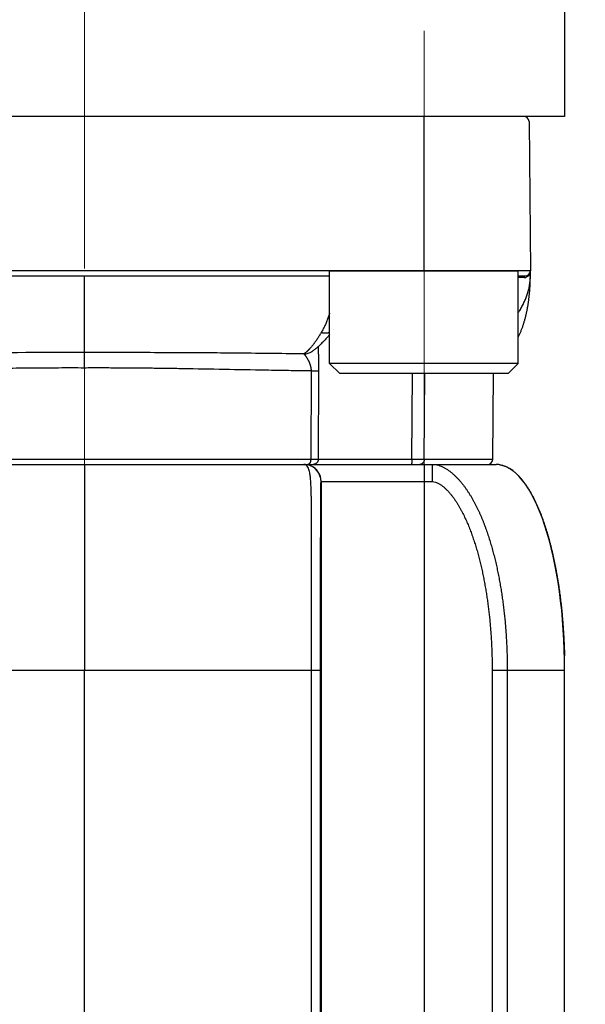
# Model space of a CAD drawing. Header units: millimetres. Extents: x 0 to 1071, y 0 to 742.
# Tile 101 of 130: x 433 to 450, y 445 to 474. Entities that reach past the tile are written whole.
import ezdxf

# ---------------------------------------------------------------- set-up
doc = ezdxf.new("R2010")
doc.units = ezdxf.units.MM
doc.header["$LTSCALE"] = 0.454724
doc.linetypes.add('CENTER', pattern=[50.8, 31.75, -6.35, 6.35, -6.35])
doc.layers.add('NoLayerName_001', color=7, linetype='Continuous')
doc.styles.get("Standard").update_dxf_attribs({"font": 'txt', "bigfont": 'extfont2'})
doc.dimstyles.get("Standard").update_dxf_attribs({"dimtxt": 2.5, "dimasz": 2.5, "dimexe": 1, "dimexo": 1, "dimtad": 1, "dimdec": 3, "dimzin": 0, "dimdsep": 46, "dimtxsty": 'Standard', "dimcen": 2.5, "dimadec": 3, "dimazin": 0, "dimtfac": 0.75, "dimtdec": 3, "dimtmove": 0, "dimatfit": 3, "dimfxl": 1, "dimarcsym": 0})

# ---------------------------------------------------------------- blocks, each defined once
blk = doc.blocks.new('_OPEN30')
at = {"color": 0, "linetype": 'ByBlock', "lineweight": -2}
for p, q in [((-1, 0.267949), (0, 0)), ((0, 0), (-1, -0.267949)), ((0, 0), (-1, 0))]:
    blk.add_line(p, q, dxfattribs=at)
blk = doc.blocks.new('*D103')
at = {"layer": 'Defpoints', "color": 0}
for p in [(522.461, 480.839), (448.961, 433.968), (448.961, 419.373)]:
    blk.add_point(p, dxfattribs=at)
at = {"layer": 'NoLayerName_001', "color": 0, "linetype": 'Continuous', "lineweight": 13}
for p, q in [((522.461, 478.339), (522.461, 416.873)), ((448.961, 431.468), (448.961, 416.873)), ((518.711, 419.373), (452.711, 419.373))]:
    blk.add_line(p, q, dxfattribs=at)
at = {"layer": 'NoLayerName_001', "color": 0, "lineweight": 13, "xscale": 3.75, "yscale": 3.75, "zscale": 3.75, "rotation": 180}
blk.add_blockref('_OPEN30', (448.961, 419.373), dxfattribs=at)
at = {"layer": 'NoLayerName_001', "color": 0, "lineweight": 13, "xscale": 3.75, "yscale": 3.75, "zscale": 3.75}
blk.add_blockref('_OPEN30', (522.461, 419.373), dxfattribs=at)
at = {"layer": 'NoLayerName_001', "color": 0, "lineweight": 13, "insert": (485.711, 426.248), "char_height": 8.75, "attachment_point": 5}
blk.add_mtext('\\W0.8000;７４', dxfattribs=at)
blk = doc.blocks.new('*D107')
at = {"layer": 'Defpoints', "color": 0}
for p in [(522.461, 480.839), (361.961, 472.982), (361.961, 385.05)]:
    blk.add_point(p, dxfattribs=at)
at = {"layer": 'NoLayerName_001', "color": 0, "linetype": 'Continuous', "lineweight": 13}
for p, q in [((522.461, 478.339), (522.461, 382.55)), ((361.961, 470.482), (361.961, 382.55)), ((518.711, 385.05), (365.711, 385.05))]:
    blk.add_line(p, q, dxfattribs=at)
at = {"layer": 'NoLayerName_001', "color": 0, "lineweight": 13, "xscale": 3.75, "yscale": 3.75, "zscale": 3.75, "rotation": 180}
blk.add_blockref('_OPEN30', (361.961, 385.05), dxfattribs=at)
at = {"layer": 'NoLayerName_001', "color": 0, "lineweight": 13, "xscale": 3.75, "yscale": 3.75, "zscale": 3.75}
blk.add_blockref('_OPEN30', (522.461, 385.05), dxfattribs=at)
at = {"layer": 'NoLayerName_001', "color": 0, "lineweight": 13, "insert": (442.211, 391.925), "char_height": 8.75, "attachment_point": 5}
blk.add_mtext('\\W0.8000;１６１', dxfattribs=at)

msp = doc.modelspace()

# ---------------------------------------------------------------- linework, layer by layer
at = {"layer": 'NoLayerName_001', "color": 4, "linetype": 'CENTER', "lineweight": 13}
for p, q in [((434.961134, 480.688453), (434.961134, 424.438453)), ((444.861071, 473.188452), (444.861071, 458.188452))]:
    msp.add_line(p, q, dxfattribs=at)
at = {"layer": 'NoLayerName_001', "color": 7, "linetype": 'Continuous', "lineweight": 25}
for p, q in [((448.961071, 479.089453), (448.961071, 470.688453)), ((448.961071, 470.688453), (420.961073, 470.688453))]:
    msp.add_line(p, q, dxfattribs=at)
at = {"layer": 'NoLayerName_001', "color": 140, "linetype": 'Continuous', "lineweight": 25}
for p, q in [((447.773166, 470.688453), (422.149101, 470.688453)), ((447.961134, 466.188453), (430.591903, 466.188992))]:
    msp.add_line(p, q, dxfattribs=at)
at = {"layer": 'NoLayerName_001', "color": 60, "linetype": 'Continuous', "lineweight": 25}
for p, q in [((444.860629, 470.688453), (444.860629, 466.188549)), ((447.92316, 470.539762), (447.961134, 466.188453)), ((430.589124, 466.038453), (442.110504, 466.038453)), ((434.961134, 463.800711), (434.961134, 466.038453)), ((447.610504, 466.038453), (447.811134, 466.038453)), ((447.910544, 466.037537), (447.898376, 466.037445)), ((447.961134, 466.038453), (447.961134, 466.188453)), ((442.229505, 464.479039), (442.229722, 464.479321)), ((441.600043, 463.8385), (441.600716, 463.838927)), ((441.56955, 463.265739), (441.558185, 460.687144)), ((441.789471, 463.267484), (441.777777, 460.687668)), ((444.50744, 460.687668), (444.523874, 463.188454)), ((444.866677, 460.687144), (444.885563, 463.188454)), ((446.862431, 460.687144), (446.88426, 463.188454)), ((423.656526, 460.538453), (446.961134, 460.538453)), ((441.558185, 460.687144), (428.364082, 460.687144)), ((434.961134, 460.538453), (434.961134, 454.538453)), ((444.50744, 460.687668), (441.777777, 460.687668)), ((444.866674, 460.687144), (444.507439, 460.687668)), ((444.861134, 460.538453), (444.861134, 436.800443)), ((446.862431, 460.687144), (444.866677, 460.687144)), ((445.111996, 460.038453), (445.111996, 460.538453)), ((441.858779, 460.038453), (445.111996, 460.038453)), ((441.861248, 460.038453), (441.861248, 437.8145)), ((429.804466, 454.538453), (441.843563, 454.538453)), ((434.961134, 439.662197), (434.961134, 454.538453)), ((441.579969, 438.047043), (441.579969, 454.538453)), ((441.843563, 437.977259), (441.843563, 454.538453)), ((446.847681, 454.538453), (448.961134, 454.538453)), ((446.847681, 454.538453), (446.847681, 435.347025)), ((447.287923, 454.538453), (447.287923, 433.964113)), ((448.961134, 433.967861), (448.961134, 454.538453))]:
    msp.add_line(p, q, dxfattribs=at)
at = {"layer": 'NoLayerName_001', "color": 4, "linetype": 'Continuous', "lineweight": 25}
for p, q in [((442.110504, 466.188454), (447.610504, 466.188454)), ((442.110504, 463.488454), (442.110504, 466.188454)), ((447.610504, 463.488454), (447.610504, 466.188454)), ((442.410504, 463.188454), (442.110504, 463.488454)), ((447.610504, 463.488454), (442.110504, 463.488454)), ((447.310504, 463.188454), (447.610504, 463.488454)), ((447.310504, 463.188454), (442.410504, 463.188454))]:
    msp.add_line(p, q, dxfattribs=at)
at = {"layer": 'NoLayerName_001', "color": 60, "linetype": 'Continuous', "lineweight": 25}
for centre, radius, start, end in [((447.773166, 470.538453), 0.15, 0.5, 90), ((447.779122, 466.16251), 0.172208, 270.0508707, 284.2378268), ((447.811134, 466.188453), 0.15, 270, 0), ((447.77875, 466.164093), 0.173833, 284.2285122, 285.424489), ((447.767496, 466.174892), 0.189793, 313.598208, 317.9615266), ((447.743407, 466.18827), 0.217717, 345.010912, 354.8251289), ((447.741345, 466.18847), 0.219789, 354.8217851, 359.9956554), ((446.428048, 466.038663), 1.533078, 359.8343312, 359.9921498), ((434.319595, -4.914381), 468.715532, 89.9215783, 90.39855043), ((441.342921, 464.245129), 0.481103, 271.6812651, 302.3061902), ((441.358368, 460.037647), 0.500806, 78.7201421, 89.950798), ((441.358772, 460.432906), 0.105547, 82.5983494, 89.9855788), ((441.360837, 460.037647), 0.500806, 78.7201319, 89.9507978), ((441.358887, 460.038496), 0.499883, 359.9950273, 78.7594022), ((441.360753, 460.035601), 0.502829, 67.5710215, 78.7563755), ((441.361121, 460.038389), 0.500118, 0.0073639, 67.488078), ((446.712437, 460.688453), 0.15, 269.9957863, 359.4999623), ((446.960643, 459.868381), 0.670073, 80.6890508, 89.9580363), ((431.1262, 454.538278), 17.834934, 0.000561, 1.3472802)]:
    msp.add_arc(centre, radius, start, end, dxfattribs=at)
msp.add_ellipse((446.961134, 454.538453), major_axis=(0, -6), ratio=0.333333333, start_param=1.570796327, end_param=3.141592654, dxfattribs=at)
for points, knots in [([(447.610504, 464.968414), (447.61891, 464.981291), (447.63921, 465.01194), (447.66976, 465.061424), (447.702113, 465.11683), (447.732877, 465.173147), (447.762033, 465.230318), (447.789501, 465.288327), (447.815214, 465.347143), (447.839105, 465.406739), (447.861103, 465.467088), (447.88114, 465.528162), (447.899142, 465.589918), (447.915036, 465.652288), (447.928744, 465.715186), (447.940174, 465.778514), (447.949276, 465.842176), (447.955854, 465.906078), (447.960244, 465.970116), (447.960615, 466.012874), (447.96112, 466.03423)], [0, 0, 0, 0, 0.046134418, 0.110280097, 0.174433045, 0.238596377, 0.302765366, 0.36693809, 0.431116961, 0.495308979, 0.559525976, 0.623784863, 0.688104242, 0.752467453, 0.816837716, 0.8811839, 0.945481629, 1.009714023, 1.073872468, 1.137957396, 1.137957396, 1.137957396, 1.137957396]), ([(447.77927, 465.990303), (447.779296, 465.991001), (447.779334, 465.992399), (447.779474, 465.994492), (447.779664, 465.996583), (447.779914, 465.998668), (447.780222, 466.000747), (447.780589, 466.002817), (447.781016, 466.004876), (447.781503, 466.006922), (447.782051, 466.008953), (447.78266, 466.010967), (447.783334, 466.01296), (447.784073, 466.014929), (447.784882, 466.01687), (447.785763, 466.018778), (447.786719, 466.020651), (447.787751, 466.022485), (447.788863, 466.024274), (447.790056, 466.026015), (447.791334, 466.027697), (447.7927, 466.029307), (447.794157, 466.030833), (447.795709, 466.032263), (447.79736, 466.033583), (447.799111, 466.03478), (447.800959, 466.035838), (447.802892, 466.036743), (447.804893, 466.03748), (447.806946, 466.038023), (447.80903, 466.038389), (447.810435, 466.038413), (447.811134, 466.038451)], [0, 0, 0, 0, 0.00209598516, 0.00419377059, 0.00629298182, 0.00839330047, 0.01049446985, 0.01259630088, 0.01469867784, 0.01680156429, 0.01890500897, 0.02100892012, 0.023112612, 0.02521556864, 0.02731765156, 0.02941913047, 0.03152071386, 0.03362357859, 0.03572939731, 0.03783953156, 0.03995147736, 0.04206248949, 0.04417149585, 0.046279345, 0.04838905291, 0.05050602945, 0.05263532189, 0.05477033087, 0.05690216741, 0.05902439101, 0.06113388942, 0.06323184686, 0.06323184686, 0.06323184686, 0.06323184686]), ([(447.89837, 466.037444), (447.897323, 466.036504), (447.895244, 466.034605), (447.892034, 466.031862), (447.888767, 466.029184), (447.885435, 466.026583), (447.882038, 466.024058), (447.878578, 466.021612), (447.875056, 466.019245), (447.871476, 466.016959), (447.86784, 466.014757), (447.864151, 466.012639), (447.860413, 466.010608), (447.856627, 466.008665), (447.852798, 466.006812), (447.848926, 466.00505), (447.845017, 466.003382), (447.841071, 466.00181), (447.837094, 466.000333), (447.833085, 465.998958), (447.829052, 465.997671), (447.826337, 465.996912), (447.824984, 465.996521)], [0, 0, 0, 0, 0.00422178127, 0.00844345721, 0.01266667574, 0.0168931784, 0.02112479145, 0.02536250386, 0.02960556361, 0.03385299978, 0.03810382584, 0.0423570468, 0.04661166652, 0.05086669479, 0.05512115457, 0.05937408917, 0.06362456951, 0.06787170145, 0.07211463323, 0.07635256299, 0.08058474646, 0.08481050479, 0.08481050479, 0.08481050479, 0.08481050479]), ([(447.89837, 466.037444), (447.898249, 466.038112), (447.897987, 466.039447), (447.897711, 466.041472), (447.897509, 466.04351), (447.897396, 466.045558), (447.897373, 466.047612), (447.897444, 466.049666), (447.897612, 466.051715), (447.897882, 466.053754), (447.898255, 466.055778), (447.898737, 466.057782), (447.89933, 466.059761), (447.900035, 466.061706), (447.900848, 466.06361), (447.901767, 466.065466), (447.902789, 466.067265), (447.90391, 466.068997), (447.905128, 466.070656), (447.906444, 466.072229), (447.907839, 466.073724), (447.908859, 466.074624), (447.909357, 466.075085)], [0, 0, 0, 0, 0.0020361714, 0.00407941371, 0.00612766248, 0.0081791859, 0.01023263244, 0.01228708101, 0.01434209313, 0.01639776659, 0.01845478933, 0.02051449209, 0.0225787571, 0.02464742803, 0.02671813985, 0.02878850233, 0.03085628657, 0.03291953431, 0.03497667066, 0.03702662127, 0.03906893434, 0.04110390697, 0.04110390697, 0.04110390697, 0.04110390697]), ([(447.953716, 466.131961), (447.953285, 466.13042), (447.952446, 466.12733), (447.951038, 466.122739), (447.949539, 466.118175), (447.947932, 466.113645), (447.946219, 466.109147), (447.944399, 466.104684), (447.942475, 466.100259), (447.940446, 466.095875), (447.938314, 466.091537), (447.936081, 466.087246), (447.933748, 466.083007), (447.931316, 466.078824), (447.928787, 466.0747), (447.926161, 466.070639), (447.923442, 466.066644), (447.920629, 466.062719), (447.917724, 466.058867), (447.914726, 466.055094), (447.91165, 466.051392), (447.909511, 466.049004), (447.908454, 466.047801)], [0, 0, 0, 0, 0.00480127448, 0.0096023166, 0.01440501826, 0.01921135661, 0.02402339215, 0.02884251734, 0.03366791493, 0.03849834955, 0.04333259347, 0.04816943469, 0.0530076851, 0.05784618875, 0.06268383, 0.06751954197, 0.07235231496, 0.07718120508, 0.08200534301, 0.08682394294, 0.09163631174, 0.09644185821, 0.09644185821, 0.09644185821, 0.09644185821]), ([(447.961134, 466.038453), (447.960731, 466.038428), (447.959943, 466.038352), (447.958817, 466.0384), (447.957768, 466.038162), (447.956707, 466.038097), (447.955583, 466.038077), (447.954424, 466.038091), (447.953263, 466.038095), (447.95212, 466.03808), (447.950626, 466.038045), (447.949142, 466.037996), (447.947658, 466.037957), (447.946541, 466.037933), (447.945418, 466.037913), (447.939043, 466.037824), (447.930418, 466.037717), (447.919168, 466.037607), (447.913544, 466.037562), (447.910544, 466.037537)], [0, 0, 0, 0, 0.00121096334, 0.00237309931, 0.00335877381, 0.00441872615, 0.00555732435, 0.00673156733, 0.00789720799, 0.00903790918, 0.01016055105, 0.01238123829, 0.01349359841, 0.01461197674, 0.01573513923, 0.01686174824, 0.03373939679, 0.04161261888, 0.05061214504, 0.05061214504, 0.05061214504, 0.05061214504]), ([(447.91252, 465.321811), (447.914457, 465.336661), (447.918425, 465.366349), (447.923817, 465.410952), (447.928884, 465.455592), (447.933569, 465.500272), (447.937889, 465.54499), (447.941843, 465.589741), (447.945434, 465.634523), (447.948663, 465.679333), (447.951532, 465.724168), (447.954044, 465.769026), (447.956194, 465.813903), (447.957972, 465.858795), (447.959374, 465.9037), (447.960374, 465.948613), (447.961027, 465.993532), (447.961065, 466.02348), (447.961134, 466.038453)], [0, 0, 0, 0, 0.0449275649, 0.0898545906, 0.1347805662, 0.1797056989, 0.2246304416, 0.2695551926, 0.3144802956, 0.3594060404, 0.4043326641, 0.4492602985, 0.4941883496, 0.5391158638, 0.5840420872, 0.6289664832, 0.6738887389, 0.7188087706, 0.7188087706, 0.7188087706, 0.7188087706]), ([(447.610504, 464.262633), (447.614835, 464.270984), (447.626181, 464.292579), (447.643524, 464.32794), (447.662469, 464.368713), (447.680492, 464.409901), (447.697689, 464.451434), (447.714102, 464.493279), (447.72976, 464.535408), (447.744693, 464.577799), (447.758932, 464.620429), (447.772508, 464.663278), (447.785453, 464.706321), (447.797797, 464.749537), (447.809572, 464.792908), (447.820794, 464.83642), (447.831482, 464.880064), (447.841652, 464.923831), (447.851323, 464.967711), (447.860512, 465.011694), (447.869236, 465.055771), (447.877514, 465.099933), (447.885359, 465.144172), (447.892783, 465.188483), (447.899779, 465.232864), (447.906416, 465.277299), (447.910453, 465.306978), (447.91252, 465.321811)], [0, 0, 0, 0, 0.028222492, 0.073179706, 0.118136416, 0.163092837, 0.208044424, 0.252988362, 0.297929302, 0.3428709, 0.387814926, 0.432761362, 0.4777085, 0.522653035, 0.567591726, 0.61252611, 0.657458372, 0.702389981, 0.747321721, 0.792253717, 0.83718546, 0.88211588, 0.927044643, 0.971972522, 1.016900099, 1.061827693, 1.106755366, 1.106755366, 1.106755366, 1.106755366]), ([(442.110504, 464.951374), (442.106342, 464.938317), (442.096527, 464.90704), (442.079946, 464.8579), (442.06074, 464.803982), (442.040475, 464.750442), (442.01916, 464.697296), (441.996759, 464.644587), (441.973224, 464.592374), (441.948528, 464.540709), (441.922572, 464.48969), (441.895524, 464.439255), (441.876211, 464.406362), (441.866717, 464.389828)], [0, 0, 0, 0, 0.0411124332, 0.098339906, 0.1555720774, 0.2128137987, 0.2700716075, 0.3273436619, 0.3846154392, 0.44187516, 0.4991154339, 0.5563335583, 0.6135318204, 0.6135318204, 0.6135318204, 0.6135318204]), ([(441.866717, 464.389825), (441.861645, 464.381316), (441.85154, 464.364275), (441.836149, 464.338853), (441.820609, 464.31352), (441.804889, 464.288298), (441.788989, 464.263187), (441.772901, 464.238195), (441.756618, 464.213327), (441.740134, 464.188588), (441.723443, 464.163984), (441.706538, 464.139521), (441.689411, 464.115204), (441.67206, 464.09104), (441.654464, 464.06705), (441.636599, 464.04326), (441.618443, 464.019697), (441.59997, 463.996389), (441.581165, 463.97336), (441.561985, 463.950651), (441.542475, 463.92823), (441.529068, 463.913643), (441.522415, 463.906305)], [0, 0, 0, 0, 0.0297170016, 0.0594350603, 0.0891540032, 0.1188738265, 0.1485947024, 0.1783169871, 0.2080412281, 0.2377681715, 0.2674987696, 0.2972341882, 0.3269758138, 0.3567246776, 0.3864773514, 0.4162289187, 0.4459756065, 0.4757149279, 0.5054458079, 0.5351687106, 0.5648857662, 0.5946008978, 0.5946008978, 0.5946008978, 0.5946008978]), ([(441.866717, 464.389825), (441.870977, 464.388814), (441.879485, 464.386717), (441.892351, 464.384012), (441.905279, 464.381584), (441.918271, 464.37949), (441.931315, 464.377729), (441.944403, 464.376315), (441.957528, 464.37526), (441.97068, 464.374574), (441.98385, 464.374269), (441.997025, 464.374358), (442.010191, 464.374856), (442.023331, 464.375779), (442.03643, 464.377142), (442.04947, 464.37896), (442.062437, 464.38125), (442.075314, 464.384022), (442.088075, 464.387309), (442.099823, 464.390787), (442.107229, 464.39341), (442.110504, 464.394528)], [0, 0, 0, 0, 0.013136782, 0.02628352, 0.0394371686, 0.0525953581, 0.065756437, 0.0789195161, 0.0920845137, 0.1052521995, 0.118424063, 0.1315987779, 0.1447726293, 0.1579432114, 0.1711096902, 0.1842729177, 0.1974355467, 0.210602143, 0.2237781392, 0.2369610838, 0.2473426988, 0.2473426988, 0.2473426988, 0.2473426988]), ([(441.77488, 463.975161), (441.774928, 463.965724), (441.774971, 463.946848), (441.775353, 463.918536), (441.775881, 463.890226), (441.776558, 463.861919), (441.777598, 463.82418), (441.779952, 463.748712), (441.782916, 463.66382), (441.785113, 463.588346), (441.786106, 463.550605), (441.786793, 463.522297), (441.787416, 463.493987), (441.787969, 463.465676), (441.788449, 463.437365), (441.78885, 463.409052), (441.789167, 463.380739), (441.789395, 463.352425), (441.789525, 463.324112), (441.789569, 463.295798), (441.789495, 463.276922), (441.789471, 463.267484)], [0, 0, 0, 0, 0.0283134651, 0.0566273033, 0.0849420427, 0.1132575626, 0.1415732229, 0.1982019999, 0.3397705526, 0.3964021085, 0.4247184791, 0.4530349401, 0.4813513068, 0.5096674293, 0.5379831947, 0.5662985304, 0.5946134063, 0.6229278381, 0.6512418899, 0.6795556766, 0.7078693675, 0.7078693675, 0.7078693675, 0.7078693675]), ([(441.357036, 463.764248), (440.674828, 463.771478), (439.736805, 463.78271), (438.542914, 463.792492), (437.775399, 463.797021), (436.922595, 463.800029), (435.984505, 463.801467), (435.302257, 463.800822), (434.961134, 463.800711)], [0, 0, 0, 0, 2.046737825, 2.814264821, 3.581791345, 4.349318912, 5.372691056, 6.396062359, 6.396062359, 6.396062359, 6.396062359]), ([(434.961134, 463.352087), (434.961192, 463.47172), (434.961558, 463.621262), (434.961192, 463.770803), (434.961134, 463.800711)], [0, 0, 0, 0, 0.3588999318, 0.4486247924, 0.4486247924, 0.4486247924, 0.4486247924]), ([(441.522415, 463.906305), (441.519933, 463.903639), (441.514983, 463.898293), (441.507467, 463.890358), (441.499892, 463.882479), (441.492244, 463.87467), (441.484524, 463.866932), (441.476725, 463.859271), (441.468846, 463.851691), (441.460883, 463.844197), (441.452831, 463.836794), (441.444688, 463.829486), (441.43645, 463.822278), (441.428115, 463.815175), (441.419678, 463.808188), (441.411128, 463.801338), (441.40246, 463.794645), (441.393663, 463.788129), (441.384734, 463.781807), (441.375657, 463.77571), (441.366451, 463.769816), (441.360159, 463.766142), (441.357032, 463.764274)], [0, 0, 0, 0, 0.0109283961, 0.021857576, 0.0327873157, 0.0437175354, 0.0546483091, 0.0655798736, 0.0765126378, 0.0874471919, 0.0983843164, 0.1093249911, 0.1202704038, 0.1312218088, 0.1421774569, 0.1531330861, 0.1640852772, 0.1750317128, 0.1859713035, 0.196904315, 0.2078324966, 0.2187592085, 0.2187592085, 0.2187592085, 0.2187592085]), ([(441.357037, 463.764233), (441.35967, 463.761662), (441.365131, 463.756689), (441.372213, 463.748162), (441.379188, 463.739571), (441.386029, 463.730879), (441.392746, 463.722109), (441.399344, 463.713253), (441.405832, 463.704313), (441.412216, 463.695293), (441.418501, 463.6862), (441.424692, 463.67704), (441.430794, 463.667821), (441.43681, 463.658546), (441.442736, 463.649216), (441.448573, 463.63983), (441.454316, 463.630388), (441.459965, 463.620889), (441.465517, 463.611332), (441.470969, 463.601717), (441.476319, 463.592045), (441.481562, 463.582314), (441.486697, 463.572524), (441.491719, 463.562676), (441.496625, 463.55277), (441.501413, 463.542804), (441.506077, 463.53278), (441.510613, 463.522697), (441.515017, 463.512555), (441.519285, 463.502356), (441.523412, 463.492099), (441.527394, 463.481784), (441.531226, 463.471412), (441.534903, 463.460983), (441.538422, 463.450498), (441.541777, 463.439959), (441.544963, 463.429368), (441.547976, 463.418725), (441.550806, 463.408032), (441.553475, 463.397295), (441.55507, 463.390094), (441.555891, 463.386498)], [0, 0, 0, 0, 0.011041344, 0.0221175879, 0.0331957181, 0.0442518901, 0.0552955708, 0.0663365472, 0.0773823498, 0.0884332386, 0.0994876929, 0.1105439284, 0.1215999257, 0.1326543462, 0.1437073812, 0.154759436, 0.1658109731, 0.1768625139, 0.1879146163, 0.1989674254, 0.2100207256, 0.2210743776, 0.2321283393, 0.2431826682, 0.2542375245, 0.2652930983, 0.2763491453, 0.2874053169, 0.2984614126, 0.3095173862, 0.3205733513, 0.3316295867, 0.3426865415, 0.353744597, 0.3648034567, 0.3758628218, 0.386922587, 0.3979828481, 0.4090439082, 0.420106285, 0.4311707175, 0.4311707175, 0.4311707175, 0.4311707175]), ([(434.961134, 463.352087), (434.834832, 463.352317), (434.582228, 463.353066), (434.203319, 463.352466), (433.824413, 463.350891), (433.445513, 463.348195), (433.066622, 463.344472), (432.687744, 463.339752), (432.245734, 463.33326), (431.740596, 463.324792), (431.361758, 463.317644), (431.172337, 463.31417)], [0, 0, 0, 0, 0.378906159, 0.757814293, 1.136723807, 1.515633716, 1.894542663, 2.273449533, 2.652355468, 3.22071447, 3.789073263, 3.789073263, 3.789073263, 3.789073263]), ([(441.56955, 463.265739), (441.349269, 463.268911), (440.908703, 463.274889), (439.660494, 463.295979), (438.485793, 463.320481), (437.384409, 463.337661), (436.94384, 463.34351), (436.503254, 463.348073), (436.062654, 463.351181), (435.695481, 463.352544), (435.401741, 463.352848), (435.181437, 463.352734), (435.034568, 463.35227), (434.961134, 463.352087)], [0, 0, 0, 0, 0.660909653, 1.321819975, 3.745156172, 4.185763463, 4.626370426, 5.066978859, 5.507589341, 5.948199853, 6.168504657, 6.388808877, 6.609112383, 6.609112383, 6.609112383, 6.609112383]), ([(441.555891, 463.386498), (441.556647, 463.382887), (441.558208, 463.375674), (441.560261, 463.364794), (441.562138, 463.353881), (441.563806, 463.342932), (441.565269, 463.331955), (441.566524, 463.320952), (441.567568, 463.30993), (441.5684, 463.298893), (441.569008, 463.287846), (441.569425, 463.276794), (441.569486, 463.269423), (441.569543, 463.265739)], [0, 0, 0, 0, 0.0110674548, 0.0221385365, 0.033212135, 0.0442868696, 0.0553614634, 0.0664347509, 0.0775056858, 0.0885733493, 0.0996369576, 0.1106958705, 0.1217495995, 0.1217495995, 0.1217495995, 0.1217495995]), ([(441.56955, 463.265739), (441.5891, 463.265768), (441.625756, 463.265806), (441.669743, 463.265931), (441.699068, 463.266081), (441.716173, 463.266211), (441.738165, 463.266435), (441.757715, 463.266673), (441.774821, 463.266909), (441.782151, 463.267077), (441.787031, 463.267363), (441.789471, 463.267484)], [0, 0, 0, 0, 0.0586492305, 0.109969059, 0.131962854, 0.1466244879, 0.1612852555, 0.1979431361, 0.2052766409, 0.2126083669, 0.2199386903, 0.2199386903, 0.2199386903, 0.2199386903]), ([(441.579969, 454.538453), (441.581111, 455.953697), (441.58649, 457.436338), (441.583004, 458.963902), (441.582227, 459.121151), (441.581232, 459.255933), (441.580053, 459.368248), (441.578863, 459.458097), (441.577834, 459.525481), (441.576622, 459.592864), (441.575185, 459.660242), (441.57347, 459.727613), (441.571409, 459.794974), (441.568943, 459.862322), (441.565944, 459.929651), (441.562277, 459.99695), (441.557763, 460.064199), (441.552032, 460.13135), (441.544792, 460.198359), (441.535165, 460.265139), (441.522515, 460.331363), (441.504419, 460.396699), (441.477628, 460.457891), (441.438016, 460.516527), (441.392629, 460.528314), (441.372369, 460.537573)], [0, 0, 0, 0, 4.245734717, 4.447915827, 4.582702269, 4.71748758, 4.852272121, 4.919664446, 4.987056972, 5.05444973, 5.121843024, 5.189236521, 5.25662914, 5.324020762, 5.391413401, 5.4588124, 5.526215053, 5.593605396, 5.660983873, 5.728395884, 5.795915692, 5.863331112, 5.93069436, 5.997932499, 6.064761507, 6.064761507, 6.064761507, 6.064761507]), ([(441.558185, 460.687144), (441.55816, 460.685385), (441.558134, 460.681867), (441.557945, 460.676591), (441.557665, 460.671318), (441.557277, 460.66605), (441.556784, 460.660788), (441.556182, 460.655536), (441.555472, 460.650296), (441.554652, 460.64507), (441.55372, 460.63986), (441.552676, 460.634669), (441.551518, 460.629498), (441.550245, 460.624353), (441.548851, 460.619238), (441.54733, 460.61416), (441.545676, 460.609126), (441.543884, 460.604144), (441.541948, 460.59922), (441.539863, 460.59436), (441.537623, 460.589573), (441.535222, 460.584865), (441.532656, 460.580243), (441.529918, 460.57572), (441.527002, 460.571312), (441.523901, 460.567038), (441.520607, 460.562915), (441.517111, 460.558964), (441.51338, 460.555223), (441.509384, 460.551729), (441.505099, 460.54853), (441.500534, 460.545671), (441.495728, 460.5432), (441.490728, 460.541168), (441.485582, 460.53966), (441.480341, 460.53863), (441.476799, 460.538563), (441.475041, 460.538453)], [0, 0, 0, 0, 0.0052763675, 0.0105549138, 0.0158354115, 0.0211177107, 0.0264017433, 0.0316875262, 0.0369751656, 0.0422648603, 0.0475569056, 0.0528516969, 0.0581497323, 0.063450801, 0.0687527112, 0.0740533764, 0.0793512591, 0.0846454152, 0.08993554, 0.0952220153, 0.1005059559, 0.1057892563, 0.1110745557, 0.1163616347, 0.121646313, 0.1269258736, 0.1321997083, 0.1374698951, 0.1427443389, 0.1480393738, 0.1533801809, 0.1587708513, 0.1641785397, 0.1695733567, 0.1749343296, 0.180252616, 0.1855351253, 0.1855351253, 0.1855351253, 0.1855351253]), ([(441.777773, 460.687668), (441.774114, 460.687611), (441.766795, 460.687484), (441.755816, 460.687382), (441.744837, 460.687318), (441.678959, 460.687187), (441.616741, 460.687195), (441.558183, 460.687144)], [0, 0, 0, 0, 0.0109793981, 0.0219587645, 0.0329383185, 0.0439181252, 0.2195921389, 0.2195921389, 0.2195921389, 0.2195921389]), ([(441.777777, 460.687668), (441.777696, 460.685081), (441.777632, 460.679898), (441.776944, 460.672143), (441.775906, 460.664415), (441.774459, 460.65674), (441.772623, 460.649143), (441.770398, 460.641646), (441.76779, 460.634276), (441.7648, 460.627054), (441.761435, 460.620004), (441.757711, 460.613141), (441.753636, 460.606484), (441.749224, 460.600048), (441.744486, 460.59385), (441.739434, 460.587908), (441.734079, 460.582237), (441.728433, 460.576856), (441.722513, 460.571777), (441.716335, 460.567012), (441.709916, 460.562574), (441.703273, 460.558476), (441.696421, 460.55473), (441.689379, 460.551348), (441.682162, 460.548345), (441.674793, 460.54573), (441.667295, 460.543504), (441.659694, 460.541674), (441.652015, 460.540239), (441.644284, 460.539222), (441.636525, 460.53856), (441.631341, 460.538522), (441.628754, 460.538453)], [0, 0, 0, 0, 0.0077623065, 0.015543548, 0.0233399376, 0.0311473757, 0.0389616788, 0.0467788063, 0.0545950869, 0.0624075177, 0.0702154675, 0.0780199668, 0.0858217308, 0.0936212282, 0.1014188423, 0.1092150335, 0.117010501, 0.1248062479, 0.13260303, 0.1404012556, 0.1482012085, 0.1560032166, 0.1638078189, 0.1716159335, 0.1794289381, 0.1872464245, 0.1950651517, 0.202881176, 0.210690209, 0.2184878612, 0.2262698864, 0.2340324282, 0.2340324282, 0.2340324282, 0.2340324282]), ([(444.495176, 460.544369), (444.494564, 460.543166), (444.493838, 460.540469), (444.491358, 460.539222), (444.490367, 460.538453)], [0, 0, 0, 0, 0.004049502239, 0.007812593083, 0.007812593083, 0.007812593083, 0.007812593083]), ([(444.50744, 460.687668), (444.507437, 460.686401), (444.507435, 460.683869), (444.507416, 460.68007), (444.507387, 460.676272), (444.507347, 460.672474), (444.507296, 460.668677), (444.507233, 460.664879), (444.507159, 460.661082), (444.507073, 460.657284), (444.506975, 460.653487), (444.506865, 460.649689), (444.506743, 460.645891), (444.506608, 460.642093), (444.50646, 460.638295), (444.5063, 460.634497), (444.506126, 460.630698), (444.505939, 460.626899), (444.505738, 460.6231), (444.505522, 460.619301), (444.50529, 460.615504), (444.505041, 460.611708), (444.504774, 460.607915), (444.504489, 460.604124), (444.504185, 460.600336), (444.50386, 460.596551), (444.503514, 460.592771), (444.503145, 460.588996), (444.502754, 460.585225), (444.502339, 460.58146), (444.501898, 460.577698), (444.50142, 460.573939), (444.500896, 460.570177), (444.500315, 460.566409), (444.499669, 460.562636), (444.498951, 460.558873), (444.49817, 460.555142), (444.497302, 460.551486), (444.496441, 460.547858), (444.495574, 460.545543), (444.495176, 460.544369)], [0, 0, 0, 0, 0.0037987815, 0.0075972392, 0.0113954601, 0.0151935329, 0.0189915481, 0.0227895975, 0.026587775, 0.0303861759, 0.0341848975, 0.0379840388, 0.0417837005, 0.0455839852, 0.0493849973, 0.053186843, 0.0569896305, 0.0607933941, 0.0645978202, 0.0684025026, 0.0722070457, 0.0760110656, 0.0798141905, 0.0836160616, 0.0874163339, 0.0912146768, 0.0950107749, 0.098804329, 0.1025950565, 0.1063826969, 0.110168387, 0.1139567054, 0.1177529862, 0.1215628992, 0.1253924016, 0.1292346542, 0.1330572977, 0.1368252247, 0.1405105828, 0.1442292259, 0.1442292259, 0.1442292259, 0.1442292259]), ([(444.766055, 460.541323), (444.765527, 460.541201), (444.764471, 460.540953), (444.762878, 460.540615), (444.76128, 460.540298), (444.759677, 460.540006), (444.758068, 460.539739), (444.756455, 460.539496), (444.754838, 460.539278), (444.753218, 460.539085), (444.751596, 460.538917), (444.749971, 460.538775), (444.748345, 460.538658), (444.746718, 460.538566), (444.74509, 460.538502), (444.743463, 460.53846), (444.742378, 460.538457), (444.741836, 460.538453)], [0, 0, 0, 0, 0.00162663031, 0.00325458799, 0.00488365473, 0.00651361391, 0.00814425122, 0.00977535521, 0.01140671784, 0.0130381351, 0.01466940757, 0.016300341, 0.01793074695, 0.0195604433, 0.02118925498, 0.02281701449, 0.02444356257, 0.02444356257, 0.02444356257, 0.02444356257]), ([(444.866677, 460.687144), (444.866604, 460.684623), (444.866537, 460.679566), (444.865952, 460.671982), (444.86508, 460.664397), (444.863868, 460.656833), (444.862332, 460.64931), (444.860469, 460.641851), (444.85828, 460.634477), (444.855767, 460.627209), (444.85293, 460.620069), (444.84977, 460.613078), (444.846289, 460.606258), (444.842487, 460.599629), (444.838364, 460.593215), (444.833923, 460.587036), (444.829166, 460.581116), (444.824098, 460.575474), (444.818722, 460.570135), (444.813043, 460.565121), (444.807064, 460.560454), (444.800795, 460.556161), (444.79426, 460.552268), (444.787491, 460.548795), (444.780513, 460.545794), (444.773381, 460.543211), (444.768482, 460.541993), (444.766055, 460.541323)], [0, 0, 0, 0, 0.0075649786, 0.0151691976, 0.0228053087, 0.0304659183, 0.0381437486, 0.0458317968, 0.0535234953, 0.0612128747, 0.0688947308, 0.0765647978, 0.0842199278, 0.0918582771, 0.0994794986, 0.1070846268, 0.1146748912, 0.1222528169, 0.1298229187, 0.1373919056, 0.1449688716, 0.1525631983, 0.1601692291, 0.167774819, 0.1753696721, 0.1829461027, 0.190499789, 0.190499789, 0.190499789, 0.190499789]), ([(445.111996, 460.538453), (445.140036, 460.536371), (445.19655, 460.535041), (445.279318, 460.515977), (445.35941, 460.488749), (445.436073, 460.453044), (445.509399, 460.411217), (445.579663, 460.364474), (445.646907, 460.313554), (445.711358, 460.259174), (445.773155, 460.201816), (445.832473, 460.141906), (445.88949, 460.079788), (445.944287, 460.015677), (445.996978, 459.949796), (446.047673, 459.882355), (446.096494, 459.813564), (446.143553, 459.743591), (446.188912, 459.672535), (446.232655, 459.600488), (446.274865, 459.527538), (446.315625, 459.453774), (446.355014, 459.379272), (446.39308, 459.304085), (446.429878, 459.228269), (446.465461, 459.151875), (446.499884, 459.074954), (446.533201, 458.997553), (446.565444, 458.919702), (446.596653, 458.841432), (446.626865, 458.762772), (446.65612, 458.683753), (446.684454, 458.6044), (446.711892, 458.524734), (446.73846, 458.444774), (446.764186, 458.36454), (446.789094, 458.28405), (446.813219, 458.203323), (446.836551, 458.122364), (446.859221, 458.041216), (446.873628, 457.986925), (446.88092, 457.959803)], [0, 0, 0, 0, 0.08435154, 0.169005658, 0.253510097, 0.337877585, 0.422246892, 0.506559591, 0.590869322, 0.67515656, 0.759437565, 0.843725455, 0.928017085, 1.012336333, 1.096688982, 1.181059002, 1.265410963, 1.349721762, 1.434008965, 1.518287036, 1.602562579, 1.686834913, 1.771102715, 1.855370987, 1.93964211, 2.023914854, 2.108184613, 2.192448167, 2.276708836, 2.360969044, 2.445229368, 2.529488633, 2.613745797, 2.698002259, 2.782258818, 2.866515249, 2.950770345, 3.035023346, 3.119275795, 3.203528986, 3.287783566, 3.287783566, 3.287783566, 3.287783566]), ([(447.069056, 460.529625), (447.099802, 460.522438), (447.162144, 460.510903), (447.250927, 460.476463), (447.335706, 460.433783), (447.415679, 460.382653), (447.491108, 460.325179), (447.562106, 460.262349), (447.628997, 460.195212), (447.692107, 460.124537), (447.751691, 460.050895), (447.80812, 459.974826), (447.861646, 459.896702), (447.912491, 459.816818), (447.960924, 459.735459), (448.007137, 459.652827), (448.051282, 459.569074), (448.093533, 459.484352), (448.134048, 459.398785), (448.172894, 459.312439), (448.21015, 459.225381), (448.245896, 459.137673), (448.280212, 459.049378), (448.313178, 458.960561), (448.34487, 458.871283), (448.375376, 458.781606), (448.404759, 458.691575), (448.433051, 458.601211), (448.460293, 458.510536), (448.486521, 458.419569), (448.511775, 458.328329), (448.536092, 458.236836), (448.559511, 458.145108), (448.582071, 458.053167), (448.60381, 457.961029), (448.624762, 457.868712), (448.644939, 457.776224), (448.664365, 457.683576), (448.683026, 457.590771), (448.701048, 457.497837), (448.712374, 457.435752), (448.718123, 457.404725)], [0, 0, 0, 0, 0.094727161, 0.189646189, 0.284432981, 0.379203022, 0.47393147, 0.568667, 0.66339663, 0.758091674, 0.852795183, 0.947482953, 1.042158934, 1.136840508, 1.231512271, 1.326174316, 1.420840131, 1.515507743, 1.610172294, 1.7048449, 1.799534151, 1.894243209, 1.988970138, 2.083708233, 2.178446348, 2.273169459, 2.367870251, 2.462555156, 2.557230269, 2.651900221, 2.746568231, 2.841236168, 2.935904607, 3.030572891, 3.125239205, 3.219902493, 3.314564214, 3.409225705, 3.503887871, 3.5985512, 3.693215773, 3.693215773, 3.693215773, 3.693215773]), ([(441.843563, 454.538453), (441.844296, 455.437389), (441.844367, 456.821279), (441.848239, 458.429898), (441.851526, 459.246031), (441.853741, 459.624525), (441.855172, 459.801941), (441.856053, 459.896562), (441.856869, 459.955696), (441.85737, 460.003004), (441.858372, 460.026637), (441.858779, 460.038453)], [0, 0, 0, 0, 2.696809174, 4.151666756, 4.825869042, 5.145228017, 5.287165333, 5.358134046, 5.429101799, 5.464588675, 5.500056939, 5.500056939, 5.500056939, 5.500056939]), ([(445.111996, 460.038453), (445.138389, 460.034275), (445.192349, 460.030564), (445.266352, 459.997106), (445.335872, 459.957325), (445.401082, 459.910283), (445.462509, 459.858599), (445.52069, 459.803323), (445.575817, 459.745105), (445.628302, 459.68451), (445.678351, 459.621887), (445.726215, 459.557575), (445.772053, 459.491796), (445.815976, 459.424711), (445.858118, 459.356481), (445.898607, 459.287263), (445.937587, 459.217201), (445.975123, 459.146374), (446.01129, 459.074849), (446.04616, 459.002687), (446.07981, 458.929951), (446.11231, 458.856696), (446.143703, 458.782959), (446.174035, 458.70878), (446.203353, 458.634195), (446.231706, 458.55924), (446.259133, 458.483945), (446.285666, 458.40833), (446.311338, 458.332419), (446.336184, 458.256233), (446.360237, 458.179791), (446.383519, 458.103109), (446.406048, 458.026199), (446.427843, 457.949073), (446.448925, 457.871746), (446.469313, 457.794229), (446.489024, 457.716535), (446.508085, 457.638677), (446.526489, 457.560664), (446.544351, 457.482528), (446.555675, 457.430309), (446.56141, 457.404216)], [0, 0, 0, 0, 0.080165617, 0.16039832, 0.240512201, 0.320768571, 0.401071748, 0.481244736, 0.561379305, 0.641514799, 0.721667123, 0.801822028, 0.881979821, 0.96215533, 1.042347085, 1.122538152, 1.202705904, 1.282855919, 1.362998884, 1.443140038, 1.523279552, 1.603416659, 1.683554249, 1.763693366, 1.843832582, 1.923968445, 2.00410085, 2.084232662, 2.1643655, 2.244499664, 2.324634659, 2.404771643, 2.484912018, 2.565056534, 2.645205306, 2.725357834, 2.805513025, 2.885669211, 2.96582417, 3.04597525, 3.126121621, 3.126121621, 3.126121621, 3.126121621]), ([(446.88092, 457.959803), (446.887976, 457.932619), (446.902257, 457.878292), (446.922665, 457.796542), (446.942483, 457.714646), (446.961616, 457.632583), (446.980103, 457.55037), (446.997951, 457.468013), (447.015175, 457.38552), (447.031785, 457.302901), (447.047795, 457.220162), (447.063218, 457.137312), (447.078066, 457.05436), (447.092352, 456.971312), (447.106081, 456.888173), (447.119262, 456.804947), (447.1319, 456.721639), (447.144003, 456.638252), (447.155578, 456.554791), (447.166631, 456.47126), (447.17717, 456.387663), (447.187202, 456.304004), (447.196733, 456.220286), (447.20577, 456.136515), (447.214316, 456.052692), (447.222376, 455.968822), (447.229953, 455.884906), (447.23705, 455.800947), (447.243671, 455.71695), (447.24982, 455.632916), (447.255501, 455.548848), (447.260716, 455.464749), (447.265469, 455.380623), (447.269765, 455.296471), (447.273604, 455.212298), (447.276987, 455.128105), (447.279915, 455.043896), (447.282392, 454.959673), (447.284403, 454.875439), (447.286018, 454.791198), (447.286655, 454.735031), (447.287029, 454.706949)], [0, 0, 0, 0, 0.084255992, 0.16851336, 0.252772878, 0.337035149, 0.421300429, 0.505568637, 0.589839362, 0.674111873, 0.758385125, 0.842657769, 0.926928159, 1.01119511, 1.095459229, 1.179721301, 1.263981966, 1.348241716, 1.432500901, 1.516759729, 1.601018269, 1.685276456, 1.769534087, 1.853791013, 1.938047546, 2.022304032, 2.106560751, 2.190817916, 2.275075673, 2.359334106, 2.44359323, 2.527853, 2.612113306, 2.696373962, 2.780634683, 2.864895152, 2.949155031, 3.033413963, 3.117671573, 3.201927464, 3.286181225, 3.286181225, 3.286181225, 3.286181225]), ([(446.56141, 457.404216), (446.566948, 457.378082), (446.578165, 457.325845), (446.594137, 457.247311), (446.609611, 457.16868), (446.624504, 457.089938), (446.638852, 457.011096), (446.652658, 456.93216), (446.665934, 456.853133), (446.678691, 456.774023), (446.690938, 456.694834), (446.702681, 456.61557), (446.713928, 456.536234), (446.724684, 456.456828), (446.734956, 456.377357), (446.74475, 456.297822), (446.754073, 456.218228), (446.762932, 456.138577), (446.771332, 456.058873), (446.779281, 455.979118), (446.786781, 455.899315), (446.793835, 455.819468), (446.800445, 455.73958), (446.806613, 455.659654), (446.812341, 455.579693), (446.817631, 455.4997), (446.822486, 455.419678), (446.826907, 455.339631), (446.830896, 455.259562), (446.834457, 455.179474), (446.83759, 455.099369), (446.840299, 455.019252), (446.842585, 454.939125), (446.84445, 454.858992), (446.8459, 454.778855), (446.846919, 454.698718), (446.847576, 454.618584), (446.847612, 454.565162), (446.847681, 454.538453)], [0, 0, 0, 0, 0.080142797, 0.160282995, 0.240421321, 0.320558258, 0.400694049, 0.480828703, 0.560962, 0.641093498, 0.721223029, 0.801351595, 0.881480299, 0.96161011, 1.041741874, 1.12187631, 1.202014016, 1.282155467, 1.362301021, 1.442450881, 1.522604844, 1.602762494, 1.682923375, 1.76308699, 1.843252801, 1.92342023, 2.003588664, 2.083757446, 2.163925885, 2.244093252, 2.32425878, 2.404421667, 2.484581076, 2.564736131, 2.644885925, 2.725029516, 2.805165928, 2.88529415, 2.88529415, 2.88529415, 2.88529415]), ([(448.718123, 457.404725), (448.723641, 457.373656), (448.734843, 457.311547), (448.750649, 457.218209), (448.765879, 457.124777), (448.780441, 457.031241), (448.79438, 456.937613), (448.807695, 456.843896), (448.820398, 456.750095), (448.832498, 456.656215), (448.844005, 456.562261), (448.854927, 456.468236), (448.865274, 456.374145), (448.875055, 456.279993), (448.88428, 456.185783), (448.892957, 456.091521), (448.901096, 455.997211), (448.908705, 455.902856), (448.915786, 455.80846), (448.922343, 455.714027), (448.928378, 455.61956), (448.933895, 455.525062), (448.938896, 455.430537), (448.943385, 455.335988), (448.947369, 455.241419), (448.950831, 455.146832), (448.953852, 455.052234), (448.955379, 454.989155), (448.956203, 454.957619)], [0, 0, 0, 0, 0.094665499, 0.189331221, 0.283996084, 0.378658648, 0.473318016, 0.567975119, 0.662630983, 0.757286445, 0.851942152, 0.946598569, 1.041255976, 1.13591448, 1.230574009, 1.325234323, 1.419895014, 1.514555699, 1.609216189, 1.703876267, 1.798535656, 1.893194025, 1.987850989, 2.082506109, 2.177158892, 2.271808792, 2.366455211, 2.461097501, 2.461097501, 2.461097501, 2.461097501]), ([(447.287029, 454.706949), (447.287252, 454.678867), (447.287849, 454.622703), (447.287849, 454.566536), (447.287924, 454.538453)], [0, 0, 0, 0, 0.0842511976, 0.1684993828, 0.1684993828, 0.1684993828, 0.1684993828])]:
    msp.add_open_spline(points, degree=3, knots=knots, dxfattribs=at)
msp.add_open_spline([(447.77927, 465.990303), (447.723015, 465.990243), (447.666759, 465.990184), (447.610504, 465.990125)], degree=3, dxfattribs=at)
at = {"layer": 'NoLayerName_001', "color": 7, "linetype": 'Continuous', "lineweight": 25}
msp.add_open_spline([(442.110504, 464.331435), (442.089437, 464.30631), (442.053924, 464.262199), (441.999299, 464.203172), (441.954398, 464.151308), (441.907991, 464.104745), (441.854166, 464.047619), (441.788644, 463.986433), (441.726735, 463.930715), (441.677579, 463.894359), (441.641436, 463.865235), (441.614422, 463.848236), (441.600026, 463.838527)], degree=3, knots=[0, 0, 0, 0, 0.0983641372, 0.1697907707, 0.2412174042, 0.3040802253, 0.3669430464, 0.4766331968, 0.5729681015, 0.6164861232, 0.660004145, 0.7120950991, 0.7120950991, 0.7120950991, 0.7120950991], dxfattribs=at)

# ---------------------------------------------------------------- dimensions: what is measured, and where the dimension line sits
at = {"layer": 'NoLayerName_001', "color": 3, "linetype": 'Continuous', "lineweight": 13}
for base, p2, text, picture, middle in [((361.961072, 385.050104), (361.961072, 472.982209), '\\W0.8000;１６１', '*D107', (442.211071, 385.050104)), ((448.961134, 419.373239), (448.961134, 433.967861), '\\W0.8000;７４', '*D103', (485.711102, 419.373239))]:
    dim = msp.add_linear_dim(base=base, p1=(522.461071, 480.839453), p2=p2, angle=180, text=text, dimstyle='Standard', override={"dimtxt": 8.75, "dimasz": 3.75, "dimexe": 2.5, "dimexo": 2.5, "dimgap": 2.5, "dimzin": 8, "dimblk": 'OPEN30', "dimclrd": 0, "dimclre": 0, "dimclrt": 0, "dimtp": 0, "dimtm": 0, "dimlwd": 13, "dimlwe": 13}, dxfattribs=at)
    dim.commit()
    dim.dimension.update_dxf_attribs({"geometry": picture, "text_midpoint": middle, "dimtype": 160})

doc.saveas('drawing.dxf')
